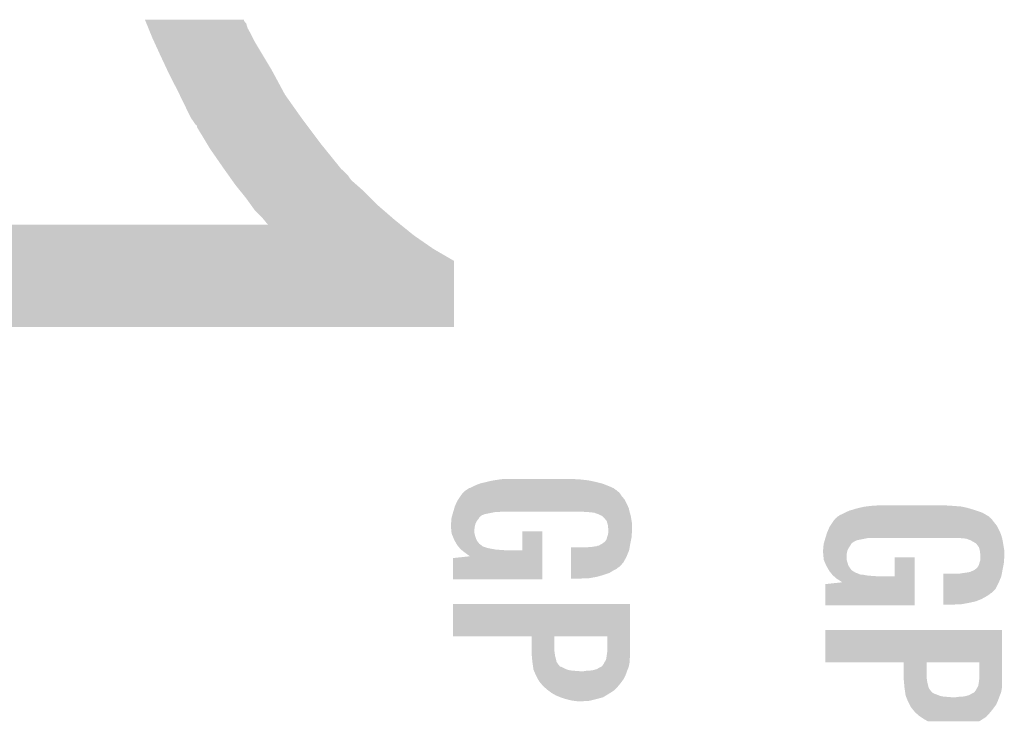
# Model space of a CAD drawing. Extents: x -3.7 to 63.4, y -6.5 to 53.7.
# Tile 46 of 74: x 39.8 to 46.5, y 34.1 to 38.9. Entities that reach past the tile are written whole.
import ezdxf

# ---------------------------------------------------------------- set-up
doc = ezdxf.new("R2010")
doc.units = 0
doc.layers.add('PI_5_CLICK_SHIELD_V100A_GTO', color=11, linetype='CONTINUOUS')

msp = doc.modelspace()

# ---------------------------------------------------------------- linework, layer by layer
at = {"layer": 'PI_5_CLICK_SHIELD_V100A_GTO'}
for points in [[(40.619722, 38.907698), (40.619712, 38.90772), (41.29532, 38.907698), (40.619712, 38.90772)], [(40.622824, 38.900094), (40.619722, 38.907698), (41.295324, 38.900094), (41.29532, 38.907698)], [(40.630074, 38.882318), (40.622824, 38.900094), (41.310562, 38.882318), (41.295324, 38.900094)], [(40.643544, 38.849298), (40.630074, 38.882318), (41.32072, 38.849298), (41.310562, 38.882318)], [(40.66012, 38.80866), (40.643544, 38.849298), (41.34358, 38.80866), (41.32072, 38.849298)], [(40.67048, 38.78326), (40.66012, 38.80866), (41.356282, 38.78326), (41.34358, 38.80866)], [(40.682122, 38.757862), (40.67048, 38.78326), (41.36898, 38.757862), (41.356282, 38.78326)], [(40.707734, 38.70198), (40.682122, 38.757862), (41.402, 38.70198), (41.36898, 38.757862)], [(40.72636, 38.66134), (40.707734, 38.70198), (41.426384, 38.66134), (41.402, 38.70198)], [(40.772858, 38.56228), (40.72636, 38.66134), (41.48582, 38.56228), (41.426384, 38.66134)], [(40.78478, 38.53688), (40.772858, 38.56228), (41.499498, 38.53688), (41.48582, 38.56228)], [(40.8432, 38.42258), (40.78478, 38.53688), (41.561044, 38.42258), (41.499498, 38.53688)], [(40.855576, 38.397178), (40.8432, 38.42258), (41.574722, 38.397178), (41.561044, 38.42258)], [(40.89146, 38.32352), (40.855576, 38.397178), (41.62685, 38.32352), (41.574722, 38.397178)], [(40.9321, 38.239702), (40.89146, 38.32352), (41.686166, 38.239702), (41.62685, 38.32352)], [(40.937316, 38.23208), (40.9321, 38.239702), (41.69156, 38.23208), (41.686166, 38.239702)], [(40.965118, 38.191442), (40.937316, 38.23208), (41.72204, 38.191442), (41.69156, 38.23208)], [(40.975272, 38.183824), (40.965118, 38.191442), (41.727752, 38.183824), (41.72204, 38.191442)], [(40.97528, 38.173664), (40.975272, 38.183824), (41.735372, 38.173664), (41.727752, 38.183824)], [(41.044254, 38.05936), (40.97528, 38.173664), (41.8211, 38.05936), (41.735372, 38.173664)], [(41.06418, 38.026338), (41.044254, 38.05936), (41.84781, 38.026338), (41.8211, 38.05936)], [(41.15562, 37.89426), (41.06418, 38.026338), (41.954638, 37.89426), (41.84781, 38.026338)], [(41.161042, 37.886638), (41.15562, 37.89426), (41.960802, 37.886638), (41.954638, 37.89426)], [(41.16646, 37.879018), (41.161042, 37.886638), (41.97096, 37.879018), (41.960802, 37.886638)], [(41.18994, 37.846), (41.16646, 37.879018), (42.00398, 37.846), (41.97096, 37.879018)], [(41.213422, 37.812978), (41.18994, 37.846), (42.026842, 37.812978), (42.00398, 37.846)], [(41.2369, 37.77996), (41.213422, 37.812978), (42.064416, 37.77996), (42.026842, 37.812978)], [(41.269638, 37.739322), (41.2369, 37.77996), (42.11066, 37.739322), (42.064416, 37.77996)], [(41.31056, 37.68852), (41.269638, 37.739322), (42.161462, 37.68852), (42.11066, 37.739322)], [(41.345248, 37.64026), (41.31056, 37.68852), (42.20972, 37.64026), (42.161462, 37.68852)], [(41.36898, 37.60724), (41.345248, 37.64026), (42.24782, 37.60724), (42.20972, 37.64026)], [(41.41978, 37.55644), (41.36898, 37.60724), (42.306436, 37.55644), (42.24782, 37.60724)], [(37.007818, 37.43452), (37.007822, 37.50818), (42.4561, 37.43452), (42.364902, 37.50818)], [(37.007822, 37.50818), (41.460384, 37.508218), (42.364902, 37.50818), (42.364856, 37.508218)], [(41.432164, 37.5412), (41.41978, 37.55644), (42.32402, 37.5412), (42.306436, 37.55644)], [(41.452798, 37.515802), (41.432164, 37.5412), (42.355466, 37.515802), (42.32402, 37.5412)], [(41.460384, 37.508218), (41.452798, 37.515802), (42.364856, 37.508218), (42.355466, 37.515802)], [(37.007816, 37.34308), (37.007818, 37.43452), (42.588178, 37.34308), (42.4561, 37.43452)], [(37.007814, 37.261788), (37.007816, 37.34308), (42.72788, 37.261788), (42.588178, 37.34308)], [(37.0078, 36.809702), (37.007814, 37.261788), (42.727858, 36.809702), (42.72788, 37.261788)], [(42.727858, 36.80968), (37.0078, 36.809702), (42.727858, 36.80968), (42.727858, 36.809702)], [(42.93362, 35.74796), (42.954956, 35.75304), (43.713398, 35.74796), (43.69308, 35.75304)], [(42.954956, 35.75304), (42.98696, 35.76066), (43.69308, 35.75304), (43.656886, 35.76066)], [(42.98696, 35.76066), (43.002834, 35.7632), (43.656886, 35.76066), (43.64482, 35.7632)], [(43.002834, 35.7632), (43.034586, 35.76828), (43.64482, 35.7632), (43.59656, 35.76828)], [(43.034586, 35.76828), (43.050462, 35.77082), (43.59656, 35.76828), (43.57878, 35.77082)], [(43.050462, 35.77082), (43.11904, 35.77336), (43.558462, 35.77082), (43.545762, 35.77336)], [(42.77868, 35.664142), (42.793916, 35.681918), (43.867494, 35.664142), (43.855642, 35.681918)], [(42.793916, 35.681918), (42.79392, 35.681922), (43.855642, 35.681918), (43.855636, 35.681922)], [(42.79392, 35.681922), (42.802808, 35.689538), (43.855636, 35.681922), (43.842946, 35.689538)], [(42.802808, 35.689538), (42.808724, 35.694606), (43.842946, 35.689538), (43.840406, 35.694606)], [(42.808724, 35.694606), (42.80874, 35.69462), (43.840406, 35.694606), (43.837864, 35.69462)], [(42.80874, 35.69462), (42.811706, 35.69716), (43.837864, 35.69462), (43.834478, 35.69716)], [(42.811706, 35.69716), (42.814246, 35.697166), (43.834478, 35.69716), (43.83447, 35.697166)], [(42.814246, 35.697166), (42.81678, 35.6997), (43.83447, 35.697166), (43.83109, 35.6997)], [(42.81678, 35.6997), (42.832016, 35.709858), (43.83109, 35.6997), (43.81754, 35.709858)], [(42.832016, 35.709858), (42.832022, 35.709862), (43.81754, 35.709858), (43.817532, 35.709862)], [(42.832022, 35.709862), (42.842182, 35.7124), (43.817532, 35.709862), (43.811822, 35.7124)], [(42.842182, 35.7124), (42.85742, 35.72002), (43.811822, 35.7124), (43.79468, 35.72002)], [(42.85742, 35.72002), (42.87266, 35.72764), (43.79468, 35.72002), (43.77563, 35.72764)], [(42.87266, 35.72764), (42.89044, 35.73526), (43.77563, 35.72764), (43.756578, 35.73526)], [(42.89044, 35.73526), (42.903982, 35.740338), (43.756578, 35.73526), (43.743882, 35.740338)], [(42.903982, 35.740338), (42.910762, 35.74288), (43.743882, 35.740338), (43.733716, 35.74288)], [(42.910762, 35.74288), (42.93362, 35.74796), (43.733716, 35.74288), (43.713398, 35.74796)], [(42.739056, 35.59556), (42.753282, 35.626042), (43.91152, 35.59556), (43.89628, 35.626042)], [(42.753282, 35.626042), (42.756664, 35.631118), (43.89628, 35.626042), (43.893742, 35.631118)], [(42.756664, 35.631118), (42.775292, 35.65906), (43.893742, 35.631118), (43.87088, 35.65906)], [(42.775292, 35.65906), (42.77868, 35.664142), (43.87088, 35.65906), (43.867494, 35.664142)], [(42.7228, 35.54476), (42.723546, 35.5473), (43.002198, 35.54476), (43.014898, 35.5473)], [(42.723546, 35.5473), (42.724294, 35.54984), (43.037758, 35.5473), (43.05554, 35.54984)], [(42.724294, 35.549842), (42.731016, 35.572698), (43.92676, 35.549842), (43.92168, 35.572698)], [(42.724294, 35.54984), (42.724294, 35.549842), (43.926762, 35.54984), (43.92676, 35.549842)], [(42.731016, 35.572698), (42.7355, 35.58794), (43.92168, 35.572698), (43.914908, 35.58794)], [(42.7355, 35.58794), (42.739056, 35.59556), (43.914908, 35.58794), (43.91152, 35.59556)], [(43.62196, 35.5473), (43.601638, 35.54984), (43.927524, 35.5473), (43.926762, 35.54984)], [(43.657518, 35.54476), (43.642278, 35.5473), (43.928286, 35.54476), (43.927524, 35.5473)], [(45.39742, 35.54222), (45.41266, 35.54984), (46.334682, 35.54222), (46.31291, 35.54984)], [(45.41266, 35.54984), (45.430442, 35.55746), (46.31291, 35.54984), (46.291138, 35.55746)], [(45.430442, 35.55746), (45.4406, 35.56), (46.291138, 35.55746), (46.28388, 35.56)], [(45.4406, 35.56), (45.450758, 35.56254), (46.28388, 35.56), (46.275414, 35.56254)], [(45.450758, 35.56254), (45.47362, 35.570158), (46.275414, 35.56254), (46.25002, 35.570158)], [(45.47362, 35.570158), (45.49496, 35.57524), (46.25002, 35.570158), (46.23308, 35.57524)], [(45.49496, 35.57524), (45.526962, 35.58286), (46.23308, 35.57524), (46.196888, 35.58286)], [(45.526962, 35.58286), (45.548128, 35.5854), (46.196888, 35.58286), (46.184822, 35.5854)], [(45.548128, 35.5854), (45.569294, 35.58794), (46.184822, 35.5854), (46.13656, 35.58794)], [(45.569294, 35.58794), (45.59046, 35.59048), (46.13656, 35.58794), (46.11878, 35.59048)], [(45.59046, 35.59048), (45.65904, 35.59302), (46.098462, 35.59048), (46.085762, 35.59302)], [(42.7101, 35.493962), (42.710946, 35.49904), (42.891456, 35.493962), (42.89552, 35.49904)], [(42.7101, 35.486338), (42.7101, 35.493962), (42.885358, 35.486338), (42.891456, 35.493962)], [(42.7101, 35.478722), (42.7101, 35.486338), (42.88155, 35.478722), (42.885358, 35.486338)], [(42.710946, 35.49904), (42.712638, 35.509196), (42.89552, 35.49904), (42.900598, 35.509196)], [(42.712638, 35.509196), (42.71264, 35.509202), (42.900598, 35.509196), (42.900604, 35.509202)], [(42.71264, 35.509202), (42.71554, 35.519358), (42.900604, 35.509202), (42.91076, 35.519358)], [(42.71554, 35.519358), (42.716266, 35.521898), (42.91076, 35.519358), (42.915836, 35.521898)], [(42.716266, 35.521898), (42.716992, 35.524436), (42.915836, 35.521898), (42.91838, 35.524436)], [(42.716992, 35.524436), (42.71917, 35.532058), (42.91838, 35.524436), (42.938698, 35.532058)], [(42.71917, 35.532058), (42.7228, 35.54476), (42.938698, 35.532058), (43.002198, 35.54476)], [(43.677838, 35.542222), (43.670216, 35.54476), (43.929046, 35.542222), (43.928286, 35.54476)], [(43.685456, 35.54222), (43.677838, 35.542222), (43.929048, 35.54222), (43.929046, 35.542222)], [(43.7134, 35.53206), (43.685456, 35.54222), (43.932096, 35.53206), (43.929048, 35.54222)], [(43.730544, 35.52444), (43.7134, 35.53206), (43.93438, 35.52444), (43.932096, 35.53206)], [(43.736258, 35.5219), (43.730544, 35.52444), (43.934804, 35.5219), (43.93438, 35.52444)], [(43.748958, 35.511742), (43.736258, 35.5219), (43.936498, 35.511742), (43.934804, 35.5219)], [(43.75404, 35.50666), (43.748958, 35.511742), (43.937344, 35.50666), (43.936498, 35.511742)], [(43.7642, 35.49396), (43.75404, 35.50666), (43.93946, 35.49396), (43.937344, 35.50666)], [(43.771818, 35.483804), (43.7642, 35.49396), (43.941154, 35.483804), (43.93946, 35.49396)], [(43.777364, 35.463478), (43.771818, 35.483804), (43.94454, 35.463478), (43.941154, 35.483804)], [(45.296664, 35.453318), (45.315292, 35.48126), (46.433742, 35.453318), (46.41088, 35.48126)], [(45.315292, 35.48126), (45.31868, 35.486342), (46.41088, 35.48126), (46.40707, 35.486342)], [(45.31868, 35.486342), (45.331738, 35.501578), (46.40707, 35.486342), (46.395642, 35.501578)], [(45.331738, 35.501578), (45.33392, 35.504122), (46.395642, 35.501578), (46.392464, 35.504122)], [(45.33392, 35.504122), (45.342808, 35.511738), (46.392464, 35.504122), (46.382944, 35.511738)], [(45.342808, 35.511738), (45.348724, 35.516806), (46.382944, 35.511738), (46.380406, 35.516806)], [(45.348724, 35.516806), (45.34874, 35.51682), (46.380406, 35.516806), (46.377864, 35.51682)], [(45.34874, 35.51682), (45.351706, 35.51936), (46.377864, 35.51682), (46.3738, 35.51936)], [(45.351706, 35.51936), (45.354246, 35.519366), (46.3738, 35.51936), (46.37379, 35.519366)], [(45.354246, 35.519366), (45.35678, 35.5219), (46.37379, 35.519366), (46.369736, 35.5219)], [(45.35678, 35.5219), (45.3644, 35.52698), (46.369736, 35.5219), (46.361606, 35.52698)], [(45.3644, 35.52698), (45.37202, 35.52952), (46.361606, 35.52698), (46.35754, 35.52952)], [(45.37202, 35.52952), (45.39742, 35.54222), (46.35754, 35.52952), (46.334682, 35.54222)], [(42.70756, 35.466022), (42.7101, 35.478722), (42.8752, 35.466022), (42.88155, 35.478722)], [(42.70756, 35.466018), (42.70756, 35.466022), (42.875198, 35.466018), (42.8752, 35.466022)], [(42.70756, 35.450778), (42.70756, 35.466018), (42.871388, 35.450778), (42.875198, 35.466018)], [(42.70807, 35.445698), (42.70756, 35.450778), (42.87012, 35.445698), (42.871388, 35.450778)], [(42.710608, 35.420302), (42.70807, 35.445698), (42.86758, 35.420302), (42.87012, 35.445698)], [(42.71188, 35.407598), (42.710608, 35.420302), (42.86758, 35.407598), (42.86758, 35.420302)], [(43.19524, 35.285702), (43.19526, 35.415198), (43.33239, 35.285702), (43.3324, 35.415198)], [(43.19526, 35.415198), (43.195262, 35.41522), (43.3324, 35.415198), (43.195262, 35.41522)], [(43.77944, 35.455864), (43.777364, 35.463478), (43.94454, 35.455864), (43.94454, 35.463478)], [(43.77944, 35.443162), (43.77944, 35.455864), (43.94454, 35.443162), (43.94454, 35.455864)], [(43.78198, 35.433002), (43.77944, 35.443162), (43.94454, 35.433002), (43.94454, 35.443162)], [(43.78198, 35.410138), (43.78198, 35.433002), (43.94454, 35.410138), (43.94454, 35.433002)], [(45.2755, 35.4076), (45.279944, 35.41776), (46.456038, 35.4076), (46.45152, 35.41776)], [(45.279944, 35.41776), (45.293282, 35.448242), (46.45152, 35.41776), (46.43628, 35.448242)], [(45.293282, 35.448242), (45.296664, 35.453318), (46.43628, 35.448242), (46.433742, 35.453318)], [(42.71264, 35.399982), (42.71188, 35.407598), (42.869104, 35.399982), (42.86758, 35.407598)], [(42.714734, 35.3949), (42.71264, 35.399982), (42.87012, 35.3949), (42.869104, 35.399982)], [(42.722054, 35.37712), (42.714734, 35.3949), (42.8752, 35.37712), (42.87012, 35.3949)], [(42.72833, 35.361878), (42.722054, 35.37712), (42.88028, 35.361878), (42.8752, 35.37712)], [(42.73042, 35.3568), (42.72833, 35.361878), (42.883184, 35.3568), (42.88028, 35.361878)], [(42.737676, 35.344102), (42.73042, 35.3568), (42.89044, 35.344102), (42.883184, 35.3568)], [(43.74134, 35.3314), (43.761662, 35.346646), (43.932348, 35.3314), (43.935396, 35.346646)], [(43.761662, 35.346646), (43.764202, 35.351722), (43.935396, 35.346646), (43.936412, 35.351722)], [(43.764202, 35.351722), (43.76928, 35.35934), (43.936412, 35.351722), (43.937936, 35.35934)], [(43.76928, 35.35934), (43.771818, 35.36696), (43.937936, 35.35934), (43.93946, 35.36696)], [(43.771818, 35.36696), (43.77436, 35.377118), (43.93946, 35.36696), (43.941152, 35.377118)], [(43.77436, 35.377118), (43.776052, 35.382198), (43.941152, 35.377118), (43.942, 35.382198)], [(43.776052, 35.382198), (43.77944, 35.392362), (43.942, 35.382198), (43.942, 35.392362)], [(43.77944, 35.392362), (43.780962, 35.399978), (43.942, 35.392362), (43.942, 35.399978)], [(43.780962, 35.399978), (43.78198, 35.405062), (43.942, 35.399978), (43.94327, 35.405062)], [(43.78198, 35.405062), (43.78198, 35.410138), (43.94327, 35.405062), (43.94454, 35.410138)], [(45.256266, 35.344098), (45.25917, 35.354258), (45.45838, 35.344098), (45.478698, 35.354258)], [(45.25917, 35.354258), (45.2628, 35.36696), (45.478698, 35.354258), (45.542198, 35.36696)], [(45.2628, 35.36696), (45.263592, 35.3695), (45.542198, 35.36696), (45.554898, 35.3695)], [(45.263592, 35.3695), (45.263594, 35.369502), (46.469302, 35.3695), (46.4693, 35.369502)], [(45.263594, 35.369502), (45.27153, 35.3949), (46.4693, 35.369502), (46.461682, 35.3949)], [(45.27153, 35.3949), (45.2755, 35.4076), (46.461682, 35.3949), (46.456038, 35.4076)], [(46.197518, 35.36696), (46.182278, 35.3695), (46.46981, 35.36696), (46.469302, 35.3695)], [(46.217838, 35.364422), (46.210216, 35.36696), (46.470316, 35.364422), (46.46981, 35.36696)], [(46.225456, 35.36442), (46.217838, 35.364422), (46.470318, 35.36442), (46.470316, 35.364422)], [(46.253398, 35.35426), (46.225456, 35.36442), (46.47235, 35.35426), (46.470318, 35.36442)], [(46.271688, 35.3441), (46.253398, 35.35426), (46.47438, 35.3441), (46.47235, 35.35426)], [(42.746388, 35.328858), (42.737676, 35.344102), (42.903142, 35.328858), (42.89044, 35.344102)], [(42.750738, 35.321242), (42.746388, 35.328858), (42.913806, 35.321242), (42.903142, 35.328858)], [(42.754898, 35.316158), (42.750738, 35.321242), (42.920922, 35.316158), (42.913806, 35.321242)], [(42.756976, 35.313618), (42.754898, 35.316158), (42.923464, 35.313618), (42.920922, 35.316158)], [(42.759054, 35.31108), (42.756976, 35.313618), (42.928542, 35.31108), (42.923464, 35.313618)], [(42.767366, 35.30092), (42.759054, 35.31108), (42.959022, 35.30092), (42.928542, 35.31108)], [(42.771522, 35.29584), (42.767366, 35.30092), (42.98442, 35.29584), (42.959022, 35.30092)], [(42.773598, 35.293302), (42.771522, 35.29584), (42.99838, 35.293302), (42.98442, 35.29584)], [(42.776776, 35.29076), (42.773598, 35.293302), (43.01236, 35.29076), (42.99838, 35.293302)], [(42.779952, 35.28822), (42.776776, 35.29076), (43.04538, 35.28822), (43.01236, 35.29076)], [(42.783126, 35.28568), (42.779952, 35.28822), (43.080938, 35.28568), (43.04538, 35.28822)], [(42.799, 35.27298), (42.783126, 35.28568), (43.33239, 35.27298), (43.33239, 35.28568)], [(43.080938, 35.28568), (43.19524, 35.285702), (43.33239, 35.28568), (43.33239, 35.285702)], [(43.527994, 35.2425), (43.527998, 35.285678), (43.90644, 35.2425), (43.924218, 35.285678)], [(43.527998, 35.285678), (43.528002, 35.306), (43.924218, 35.285678), (43.927804, 35.306)], [(43.63466, 35.306), (43.66768, 35.30854), (43.927804, 35.306), (43.928252, 35.30854)], [(43.66768, 35.30854), (43.68546, 35.31108), (43.928252, 35.30854), (43.9287, 35.31108)], [(43.68546, 35.31108), (43.700702, 35.31362), (43.9287, 35.31108), (43.92915, 35.31362)], [(43.700702, 35.31362), (43.703244, 35.313622), (43.92915, 35.31362), (43.92915, 35.313622)], [(43.703244, 35.313622), (43.708324, 35.31616), (43.92915, 35.313622), (43.929598, 35.31616)], [(43.708324, 35.31616), (43.713404, 35.316162), (43.929598, 35.31616), (43.929598, 35.316162)], [(43.713404, 35.316162), (43.723558, 35.32124), (43.929598, 35.316162), (43.930494, 35.32124)], [(43.723558, 35.32124), (43.736894, 35.32886), (43.930494, 35.32124), (43.93184, 35.32886)], [(43.736894, 35.32886), (43.74134, 35.3314), (43.93184, 35.32886), (43.932348, 35.3314)], [(45.24756, 35.288222), (45.2501, 35.300922), (45.4152, 35.288222), (45.422458, 35.300922)], [(45.24756, 35.288216), (45.24756, 35.288222), (45.415198, 35.288216), (45.4152, 35.288222)], [(45.24756, 35.272978), (45.24756, 35.288216), (45.411388, 35.272978), (45.415198, 35.288216)], [(45.2501, 35.31362), (45.251188, 35.321238), (45.43044, 35.31362), (45.435518, 35.321238)], [(45.2501, 35.306002), (45.2501, 35.31362), (45.425362, 35.306002), (45.43044, 35.31362)], [(45.2501, 35.300922), (45.2501, 35.306002), (45.422458, 35.300922), (45.425362, 35.306002)], [(45.251188, 35.321238), (45.252638, 35.331394), (45.435518, 35.321238), (45.440598, 35.331394)], [(45.252638, 35.331394), (45.25264, 35.331402), (45.440598, 35.331394), (45.440608, 35.331402)], [(45.25264, 35.331402), (45.254816, 35.339018), (45.440608, 35.331402), (45.45076, 35.339018)], [(45.254816, 35.339018), (45.25554, 35.341558), (45.45076, 35.339018), (45.455836, 35.341558)], [(45.25554, 35.341558), (45.256266, 35.344098), (45.455836, 35.341558), (45.45838, 35.344098)], [(46.27626, 35.34156), (46.271688, 35.3441), (46.474804, 35.34156), (46.47438, 35.3441)], [(46.288958, 35.333942), (46.27626, 35.34156), (46.476074, 35.333942), (46.474804, 35.34156)], [(46.29404, 35.32886), (46.288958, 35.333942), (46.47692, 35.32886), (46.476074, 35.333942)], [(46.3042, 35.31616), (46.29404, 35.32886), (46.479038, 35.31616), (46.47692, 35.32886)], [(46.311818, 35.306004), (46.3042, 35.31616), (46.48073, 35.306004), (46.479038, 35.31616)], [(46.317536, 35.283138), (46.311818, 35.306004), (46.48454, 35.283138), (46.48073, 35.306004)], [(46.31944, 35.275522), (46.317536, 35.283138), (46.48454, 35.275522), (46.48454, 35.283138)], [(42.7228, 35.087582), (42.72282, 35.232342), (43.332378, 35.087582), (43.332386, 35.232342)], [(42.72282, 35.232342), (42.838516, 35.244974), (43.332386, 35.232342), (43.332388, 35.244974)], [(42.81932, 35.25774), (42.799, 35.27298), (43.332388, 35.25774), (43.33239, 35.27298)], [(42.83456, 35.24758), (42.81932, 35.25774), (43.332388, 35.24758), (43.332388, 35.25774)], [(42.837094, 35.245046), (42.83456, 35.24758), (43.332388, 35.245046), (43.332388, 35.24758)], [(42.838516, 35.244994), (42.837094, 35.245046), (43.332388, 35.244994), (43.332388, 35.245046)], [(42.838516, 35.244974), (42.838516, 35.244994), (43.332388, 35.244974), (43.332388, 35.244994)], [(43.52799, 35.2044), (43.527994, 35.2425), (43.88612, 35.2044), (43.90644, 35.2425)], [(45.248022, 35.267898), (45.24756, 35.272978), (45.41012, 35.267898), (45.411388, 35.272978)], [(45.2501, 35.24504), (45.248022, 35.267898), (45.407832, 35.24504), (45.41012, 35.267898)], [(45.250354, 35.242502), (45.2501, 35.24504), (45.40758, 35.242502), (45.407832, 35.24504)], [(45.251626, 35.229798), (45.250354, 35.242502), (45.40758, 35.229798), (45.40758, 35.242502)], [(45.25264, 35.219644), (45.251626, 35.229798), (45.409274, 35.219644), (45.40758, 35.229798)], [(45.254866, 35.214558), (45.25264, 35.219644), (45.410122, 35.214558), (45.409274, 35.219644)], [(45.261532, 35.19932), (45.254866, 35.214558), (45.4152, 35.19932), (45.410122, 35.214558)], [(45.73524, 35.107902), (45.73526, 35.237398), (45.87239, 35.107902), (45.8724, 35.237398)], [(45.73526, 35.237398), (45.735262, 35.23742), (45.8724, 35.237398), (45.735262, 35.23742)], [(46.316392, 35.2044), (46.31944, 35.212022), (46.482, 35.2044), (46.482, 35.212022)], [(46.31944, 35.265362), (46.31944, 35.275522), (46.48454, 35.265362), (46.48454, 35.275522)], [(46.32198, 35.255202), (46.31944, 35.265362), (46.48454, 35.255202), (46.48454, 35.265362)], [(46.31944, 35.212022), (46.320708, 35.219638), (46.482, 35.212022), (46.482, 35.219638)], [(46.320708, 35.219638), (46.32198, 35.227262), (46.482, 35.219638), (46.483524, 35.227262)], [(46.32198, 35.232338), (46.32198, 35.255202), (46.48454, 35.232338), (46.48454, 35.255202)], [(46.32198, 35.227262), (46.32198, 35.232338), (46.483524, 35.227262), (46.48454, 35.232338)], [(43.527982, 35.13074), (43.527984, 35.148518), (43.7896, 35.13074), (43.81754, 35.148518)], [(43.527984, 35.148518), (43.527986, 35.158678), (43.81754, 35.148518), (43.837858, 35.158678)], [(43.527986, 35.16884), (43.527988, 35.171378), (43.85056, 35.16884), (43.855636, 35.171378)], [(43.527986, 35.158678), (43.527986, 35.16884), (43.837858, 35.158678), (43.85056, 35.16884)], [(43.527988, 35.18662), (43.52799, 35.2044), (43.870882, 35.18662), (43.88612, 35.2044)], [(43.527988, 35.171378), (43.527988, 35.18662), (43.855636, 35.171378), (43.870882, 35.18662)], [(45.269312, 35.181536), (45.261532, 35.19932), (45.420282, 35.181536), (45.4152, 35.19932)], [(45.27042, 35.179), (45.269312, 35.181536), (45.421974, 35.179), (45.420282, 35.181536)], [(45.277678, 35.1663), (45.27042, 35.179), (45.43044, 35.1663), (45.421974, 35.179)], [(45.287838, 35.148518), (45.277678, 35.1663), (45.443144, 35.148518), (45.43044, 35.1663)], [(45.290738, 35.143442), (45.287838, 35.148518), (45.452026, 35.143442), (45.443144, 35.148518)], [(45.294898, 35.138358), (45.290738, 35.143442), (45.46092, 35.138358), (45.452026, 35.143442)], [(46.253404, 35.138362), (46.26356, 35.14344), (46.469934, 35.138362), (46.470886, 35.14344)], [(46.26356, 35.14344), (46.27541, 35.14852), (46.470886, 35.14344), (46.47184, 35.14852)], [(46.27541, 35.14852), (46.281342, 35.151062), (46.47184, 35.14852), (46.472348, 35.151062)], [(46.281342, 35.151062), (46.301662, 35.168844), (46.472348, 35.151062), (46.475904, 35.168844)], [(46.301662, 35.168844), (46.304202, 35.173922), (46.475904, 35.168844), (46.47692, 35.173922)], [(46.304202, 35.173922), (46.30928, 35.181542), (46.47692, 35.173922), (46.478444, 35.181542)], [(46.30928, 35.181542), (46.31182, 35.186622), (46.478444, 35.181542), (46.47946, 35.186622)], [(46.31182, 35.186622), (46.314362, 35.199322), (46.47946, 35.186622), (46.481274, 35.199322)], [(46.314362, 35.199322), (46.316392, 35.2044), (46.481274, 35.199322), (46.482, 35.2044)], [(43.332378, 35.08756), (42.7228, 35.087582), (43.332378, 35.08756), (43.332378, 35.087582)], [(43.52798, 35.10534), (43.527982, 35.11804), (43.70832, 35.10534), (43.7515, 35.11804)], [(43.52798, 35.09518), (43.52798, 35.10534), (43.652438, 35.09518), (43.70832, 35.10534)], [(43.52798, 35.092662), (43.52798, 35.09518), (43.592006, 35.092662), (43.652438, 35.09518)], [(43.59148, 35.09264), (43.52798, 35.092662), (43.59148, 35.09264), (43.592006, 35.092662)], [(43.527982, 35.11804), (43.527982, 35.13074), (43.7515, 35.11804), (43.7896, 35.13074)], [(45.296976, 35.135818), (45.294898, 35.138358), (45.463464, 35.135818), (45.46092, 35.138358)], [(45.299054, 35.13328), (45.296976, 35.135818), (45.468542, 35.13328), (45.463464, 35.135818)], [(45.30321, 35.1282), (45.299054, 35.13328), (45.48378, 35.1282), (45.468542, 35.13328)], [(45.309444, 35.12058), (45.30321, 35.1282), (45.499024, 35.12058), (45.48378, 35.1282)], [(45.311522, 35.11804), (45.309444, 35.12058), (45.52442, 35.11804), (45.499024, 35.12058)], [(45.313598, 35.115502), (45.311522, 35.11804), (45.53838, 35.115502), (45.52442, 35.11804)], [(45.316424, 35.11296), (45.313598, 35.115502), (45.55236, 35.11296), (45.53838, 35.115502)], [(45.319246, 35.11042), (45.316424, 35.11296), (45.58538, 35.11042), (45.55236, 35.11296)], [(45.322068, 35.10788), (45.319246, 35.11042), (45.620938, 35.10788), (45.58538, 35.11042)], [(45.338998, 35.092642), (45.322068, 35.10788), (45.87239, 35.092642), (45.87239, 35.10788)], [(45.35932, 35.07994), (45.338998, 35.092642), (45.872388, 35.07994), (45.87239, 35.092642)], [(45.37456, 35.06978), (45.35932, 35.07994), (45.872388, 35.06978), (45.872388, 35.07994)], [(45.620938, 35.10788), (45.73524, 35.107902), (45.87239, 35.10788), (45.87239, 35.107902)], [(46.067994, 35.0647), (46.068, 35.107878), (46.44644, 35.0647), (46.464218, 35.107878)], [(46.068, 35.107878), (46.068002, 35.12566), (46.464218, 35.107878), (46.467552, 35.12566)], [(46.174662, 35.12566), (46.20768, 35.13074), (46.467552, 35.12566), (46.468504, 35.13074)], [(46.20768, 35.13074), (46.22546, 35.13328), (46.468504, 35.13074), (46.46898, 35.13328)], [(46.22546, 35.13328), (46.240702, 35.13582), (46.46898, 35.13328), (46.469458, 35.13582)], [(46.240702, 35.13582), (46.243244, 35.135822), (46.469458, 35.13582), (46.469458, 35.135822)], [(46.243244, 35.135822), (46.248324, 35.13836), (46.469458, 35.135822), (46.469934, 35.13836)], [(46.248324, 35.13836), (46.253404, 35.138362), (46.469934, 35.13836), (46.469934, 35.138362)], [(45.2628, 34.909782), (45.26282, 35.054542), (45.872378, 34.909782), (45.872386, 35.054542)], [(45.26282, 35.054542), (45.378516, 35.067174), (45.872386, 35.054542), (45.872388, 35.067174)], [(45.377094, 35.067246), (45.37456, 35.06978), (45.872388, 35.067246), (45.872388, 35.06978)], [(45.378516, 35.067194), (45.377094, 35.067246), (45.872388, 35.067194), (45.872388, 35.067246)], [(45.378516, 35.067174), (45.378516, 35.067194), (45.872388, 35.067174), (45.872388, 35.067194)], [(46.067988, 34.993578), (46.06799, 35.02406), (46.395636, 34.993578), (46.426118, 35.02406)], [(46.06799, 35.02406), (46.067994, 35.0647), (46.426118, 35.02406), (46.44644, 35.0647)], [(46.067982, 34.95294), (46.067984, 34.968182), (46.3296, 34.95294), (46.35754, 34.968182)], [(46.067982, 34.9377), (46.067982, 34.95294), (46.291498, 34.9377), (46.3296, 34.95294)], [(46.067984, 34.968182), (46.067986, 34.98088), (46.35754, 34.968182), (46.377858, 34.98088)], [(46.067986, 34.99104), (46.067988, 34.993578), (46.39056, 34.99104), (46.395636, 34.993578)], [(46.067986, 34.98088), (46.067986, 34.99104), (46.377858, 34.98088), (46.39056, 34.99104)], [(42.72282, 34.919898), (42.722822, 34.91992), (43.9293, 34.919898), (42.722822, 34.91992)], [(42.72282, 34.698942), (42.72282, 34.919898), (43.9293, 34.698942), (43.9293, 34.919898)], [(45.872378, 34.90976), (45.2628, 34.909782), (45.872378, 34.90976), (45.872378, 34.909782)], [(46.06798, 34.92754), (46.067982, 34.9377), (46.24832, 34.92754), (46.291498, 34.9377)], [(46.06798, 34.91738), (46.06798, 34.92754), (46.192438, 34.91738), (46.24832, 34.92754)], [(46.06798, 34.914862), (46.06798, 34.91738), (46.132006, 34.914862), (46.192438, 34.91738)], [(46.13148, 34.91484), (46.06798, 34.914862), (46.13148, 34.91484), (46.132006, 34.914862)], [(45.26282, 34.742098), (45.262822, 34.74212), (46.4693, 34.742098), (45.262822, 34.74212)], [(45.26282, 34.521142), (45.26282, 34.742098), (46.4693, 34.521142), (46.4693, 34.742098)], [(43.258718, 34.69894), (42.72282, 34.698942), (43.9293, 34.69894), (43.9293, 34.698942)], [(43.258738, 34.599882), (43.258718, 34.69894), (43.41368, 34.599882), (43.413702, 34.69894)], [(43.77436, 34.698918), (43.413702, 34.69894), (43.9293, 34.698918), (43.9293, 34.69894)], [(43.77436, 34.58972), (43.77436, 34.698918), (43.9293, 34.58972), (43.9293, 34.698918)], [(43.25874, 34.58464), (43.258738, 34.599882), (43.41622, 34.58464), (43.41368, 34.599882)], [(43.25874, 34.579558), (43.25874, 34.58464), (43.416856, 34.579558), (43.41622, 34.58464)], [(43.260126, 34.564322), (43.25874, 34.579558), (43.41876, 34.564322), (43.416856, 34.579558)], [(43.261742, 34.54654), (43.260126, 34.564322), (43.42384, 34.54654), (43.41876, 34.564322)], [(43.26382, 34.523682), (43.261742, 34.54654), (43.428918, 34.523682), (43.42384, 34.54654)], [(43.765466, 34.536378), (43.766738, 34.538918), (43.92676, 34.536378), (43.927182, 34.538918)], [(43.766738, 34.538918), (43.768856, 34.551618), (43.927182, 34.538918), (43.9293, 34.551618)], [(43.768856, 34.551618), (43.76928, 34.55416), (43.9293, 34.551618), (43.9293, 34.55416)], [(43.76928, 34.55416), (43.77073, 34.56432), (43.9293, 34.55416), (43.9293, 34.56432)], [(43.77073, 34.56432), (43.77436, 34.58972), (43.9293, 34.56432), (43.9293, 34.58972)], [(43.26382, 34.52368), (43.26382, 34.523682), (43.42892, 34.52368), (43.428918, 34.523682)], [(43.265998, 34.50844), (43.26382, 34.52368), (43.43908, 34.50844), (43.42892, 34.52368)], [(43.268176, 34.4932), (43.265998, 34.50844), (43.45178, 34.4932), (43.43908, 34.50844)], [(43.268538, 34.490666), (43.268176, 34.4932), (43.454314, 34.490666), (43.45178, 34.4932)], [(43.268538, 34.49066), (43.268538, 34.490666), (43.459396, 34.49066), (43.454314, 34.490666)], [(43.270352, 34.47796), (43.268538, 34.49066), (43.4848, 34.47796), (43.459396, 34.49066)], [(43.27144, 34.470344), (43.270352, 34.47796), (43.502574, 34.470344), (43.4848, 34.47796)], [(43.68038, 34.4678), (43.698156, 34.47288), (43.912534, 34.4678), (43.914566, 34.47288)], [(43.700696, 34.47288), (43.70578, 34.47542), (43.914566, 34.47288), (43.915582, 34.47542)], [(43.70578, 34.47542), (43.718482, 34.48304), (43.915582, 34.47542), (43.91863, 34.48304)], [(43.718482, 34.48304), (43.733714, 34.490658), (43.91863, 34.48304), (43.921678, 34.490658)], [(43.733714, 34.490658), (43.738794, 34.493198), (43.921678, 34.490658), (43.922186, 34.493198)], [(43.738794, 34.493198), (43.754036, 34.516054), (43.922186, 34.493198), (43.926758, 34.516054)], [(43.754036, 34.516058), (43.75404, 34.518596), (43.92676, 34.516058), (43.92676, 34.518596)], [(43.754036, 34.516054), (43.754036, 34.516058), (43.926758, 34.516054), (43.92676, 34.516058)], [(43.75404, 34.518596), (43.756578, 34.523676), (43.92676, 34.518596), (43.92676, 34.523676)], [(43.756578, 34.523676), (43.761658, 34.52876), (43.92676, 34.523676), (43.92676, 34.52876)], [(43.761658, 34.52876), (43.765466, 34.536378), (43.92676, 34.52876), (43.92676, 34.536378)], [(45.798718, 34.52114), (45.26282, 34.521142), (46.4693, 34.52114), (46.4693, 34.521142)], [(45.798736, 34.422082), (45.798718, 34.52114), (45.95368, 34.422082), (45.953702, 34.52114)], [(46.31436, 34.521118), (45.953702, 34.52114), (46.4693, 34.521118), (46.4693, 34.52114)], [(46.31436, 34.41192), (46.31436, 34.521118), (46.4693, 34.41192), (46.4693, 34.521118)], [(43.271442, 34.470342), (43.27144, 34.470344), (43.502578, 34.470342), (43.502574, 34.470344)], [(43.273664, 34.46526), (43.271442, 34.470342), (43.52544, 34.46526), (43.502578, 34.470342)], [(43.274776, 34.46272), (43.273664, 34.46526), (43.55338, 34.46272), (43.52544, 34.46526)], [(43.275888, 34.46018), (43.274776, 34.46272), (43.5864, 34.46018), (43.55338, 34.46272)], [(43.285886, 34.437322), (43.275888, 34.46018), (43.90136, 34.437322), (43.909672, 34.46018)], [(43.28922, 34.429698), (43.285886, 34.437322), (43.897894, 34.429698), (43.90136, 34.437322)], [(43.300058, 34.40938), (43.28922, 34.429698), (43.888658, 34.40938), (43.897894, 34.429698)], [(43.309538, 34.391602), (43.300058, 34.40938), (43.875728, 34.391602), (43.888658, 34.40938)], [(43.614338, 34.46018), (43.62958, 34.46272), (43.909672, 34.46018), (43.910596, 34.46272)], [(43.62958, 34.46272), (43.665142, 34.46526), (43.910596, 34.46272), (43.91152, 34.46526)], [(43.665142, 34.46526), (43.68038, 34.4678), (43.91152, 34.46526), (43.912534, 34.4678)], [(45.79874, 34.399218), (45.798736, 34.422082), (45.956948, 34.399218), (45.95368, 34.422082)], [(46.31182, 34.39414), (46.31436, 34.41192), (46.4693, 34.39414), (46.4693, 34.41192)], [(43.318008, 34.38144), (43.309538, 34.391602), (43.86834, 34.38144), (43.875728, 34.391602)], [(43.334938, 34.361122), (43.318008, 34.38144), (43.851716, 34.361122), (43.86834, 34.38144)], [(43.34332, 34.353502), (43.334938, 34.361122), (43.845482, 34.353502), (43.851716, 34.361122)], [(43.36288, 34.33572), (43.34332, 34.353502), (43.827698, 34.33572), (43.845482, 34.353502)], [(45.799896, 34.386522), (45.79874, 34.399218), (45.95876, 34.386522), (45.956948, 34.399218)], [(45.80359, 34.345882), (45.799896, 34.386522), (45.968918, 34.345882), (45.95876, 34.386522)], [(45.80382, 34.34334), (45.80359, 34.345882), (45.970614, 34.34334), (45.968918, 34.345882)], [(45.805726, 34.33064), (45.80382, 34.34334), (45.97908, 34.33064), (45.970614, 34.34334)], [(46.294036, 34.33572), (46.29404, 34.338256), (46.46676, 34.33572), (46.46704, 34.338256)], [(46.29404, 34.338256), (46.29658, 34.343338), (46.46704, 34.338256), (46.467606, 34.343338)], [(46.29658, 34.343338), (46.301658, 34.350958), (46.467606, 34.343338), (46.468452, 34.350958)], [(46.301658, 34.350958), (46.305468, 34.35858), (46.468452, 34.350958), (46.4693, 34.35858)], [(46.305468, 34.35858), (46.306738, 34.361118), (46.4693, 34.35858), (46.4693, 34.361118)], [(46.306738, 34.361118), (46.30928, 34.373822), (46.4693, 34.361118), (46.4693, 34.373822)], [(46.30928, 34.373822), (46.310866, 34.38652), (46.4693, 34.373822), (46.4693, 34.38652)], [(46.310866, 34.38652), (46.31182, 34.39414), (46.4693, 34.38652), (46.4693, 34.39414)], [(43.37304, 34.3281), (43.36288, 34.33572), (43.820078, 34.3281), (43.827698, 34.33572)], [(43.39336, 34.31286), (43.37304, 34.3281), (43.796372, 34.31286), (43.820078, 34.3281)], [(43.406422, 34.30524), (43.39336, 34.31286), (43.78452, 34.30524), (43.796372, 34.31286)], [(43.423838, 34.29508), (43.406422, 34.30524), (43.767588, 34.29508), (43.78452, 34.30524)], [(43.454322, 34.28238), (43.423838, 34.29508), (43.746422, 34.28238), (43.767588, 34.29508)], [(43.454328, 34.282378), (43.454322, 34.28238), (43.74642, 34.282378), (43.746422, 34.28238)], [(43.4848, 34.27222), (43.454328, 34.282378), (43.709844, 34.27222), (43.74642, 34.282378)], [(43.494114, 34.26968), (43.4848, 34.27222), (43.7007, 34.26968), (43.709844, 34.27222)], [(45.808012, 34.3154), (45.805726, 34.33064), (45.99178, 34.3154), (45.97908, 34.33064)], [(45.808394, 34.312862), (45.808012, 34.3154), (45.99432, 34.312862), (45.99178, 34.3154)], [(45.809536, 34.30524), (45.808394, 34.312862), (46.00956, 34.30524), (45.99432, 34.312862)], [(45.810298, 34.30016), (45.809536, 34.30524), (46.0248, 34.30016), (46.00956, 34.30524)], [(45.81144, 34.292544), (45.810298, 34.30016), (46.042574, 34.292544), (46.0248, 34.30016)], [(45.811442, 34.292542), (45.81144, 34.292544), (46.042578, 34.292542), (46.042574, 34.292544)], [(45.813534, 34.28746), (45.811442, 34.292542), (46.06544, 34.28746), (46.042578, 34.292542)], [(45.81458, 34.28492), (45.813534, 34.28746), (46.09338, 34.28492), (46.06544, 34.28746)], [(45.815626, 34.28238), (45.81458, 34.28492), (46.1264, 34.28238), (46.09338, 34.28492)], [(45.825036, 34.259522), (45.815626, 34.28238), (46.44136, 34.259522), (46.449672, 34.28238)], [(46.154338, 34.28238), (46.16958, 34.28492), (46.449672, 34.28238), (46.450596, 34.28492)], [(46.16958, 34.28492), (46.205142, 34.28746), (46.450596, 34.28492), (46.45152, 34.28746)], [(46.205142, 34.28746), (46.22038, 34.29), (46.45152, 34.28746), (46.452534, 34.29)], [(46.22038, 34.29), (46.238156, 34.29508), (46.452534, 34.29), (46.454566, 34.29508)], [(46.240696, 34.29508), (46.24578, 34.29762), (46.454566, 34.29508), (46.455582, 34.29762)], [(46.24578, 34.29762), (46.258482, 34.30524), (46.455582, 34.29762), (46.45863, 34.30524)], [(46.258482, 34.30524), (46.273714, 34.312858), (46.45863, 34.30524), (46.461678, 34.312858)], [(46.273714, 34.312858), (46.278794, 34.315398), (46.461678, 34.312858), (46.462242, 34.315398)], [(46.278794, 34.315398), (46.294036, 34.335714), (46.462242, 34.315398), (46.466758, 34.335714)], [(46.294036, 34.335714), (46.294036, 34.33572), (46.466758, 34.335714), (46.46676, 34.33572)], [(43.51274, 34.2646), (43.494114, 34.26968), (43.679362, 34.2646), (43.7007, 34.26968)], [(43.535602, 34.25952), (43.51274, 34.2646), (43.658026, 34.25952), (43.679362, 34.2646)], [(43.55592, 34.25698), (43.535602, 34.25952), (43.647358, 34.25698), (43.658026, 34.25952)], [(43.5737, 34.25444), (43.55592, 34.25698), (43.5864, 34.25444), (43.647358, 34.25698)], [(45.82922, 34.249358), (45.825036, 34.259522), (46.436738, 34.249358), (46.44136, 34.259522)], [(45.838702, 34.23158), (45.82922, 34.249358), (46.428658, 34.23158), (46.436738, 34.249358)], [(45.849538, 34.211262), (45.838702, 34.23158), (46.413882, 34.211262), (46.428658, 34.23158)], [(45.85589, 34.20364), (45.849538, 34.211262), (46.40834, 34.20364), (46.413882, 34.211262)], [(45.874938, 34.180782), (45.85589, 34.20364), (46.389636, 34.180782), (46.40834, 34.20364)], [(45.880526, 34.175702), (45.874938, 34.180782), (46.38548, 34.175702), (46.389636, 34.180782)], [(45.902878, 34.155382), (45.880526, 34.175702), (46.367004, 34.155382), (46.38548, 34.175702)], [(45.91431, 34.14776), (45.902878, 34.155382), (46.360076, 34.14776), (46.367004, 34.155382)], [(45.93336, 34.135058), (45.91431, 34.14776), (46.340316, 34.135058), (46.360076, 34.14776)], [(45.950772, 34.124902), (45.93336, 34.135058), (46.32452, 34.124902), (46.340316, 34.135058)], [(45.963838, 34.11728), (45.950772, 34.124902), (46.310228, 34.11728), (46.32452, 34.124902)]]:
    msp.add_solid(points, dxfattribs=at)

doc.saveas('drawing.dxf')
